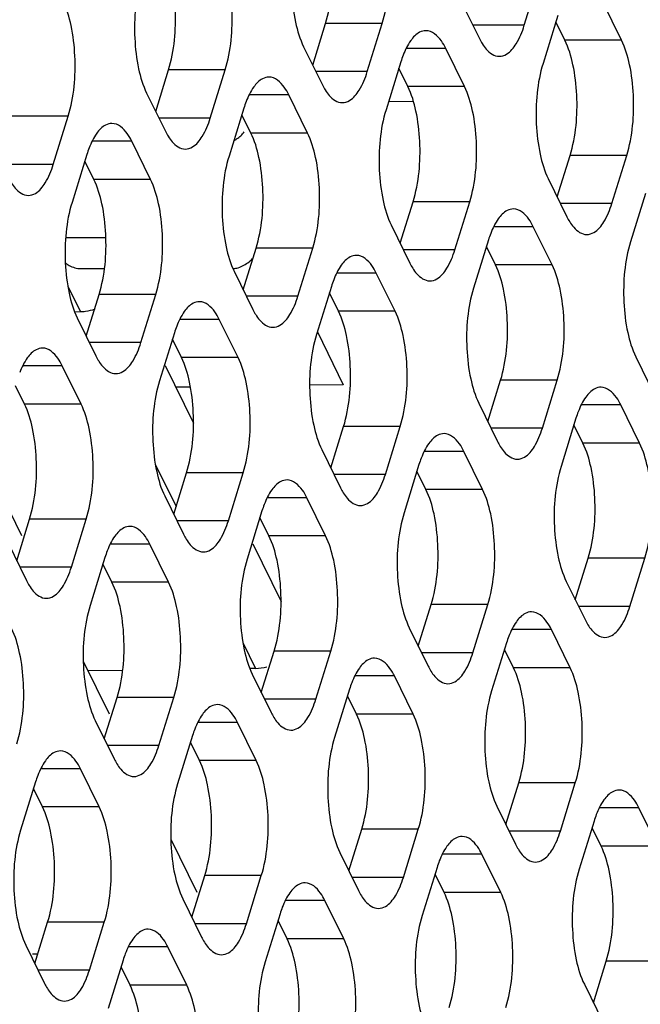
# Model space of a CAD drawing. Header units: millimetres. Extents: x 0 to 420, y 0 to 297.
# Tile 127 of 180: x 181.35 to 185.89, y 151.69 to 158.9. Entities that reach past the tile are written whole.
import ezdxf

# ---------------------------------------------------------------- set-up
doc = ezdxf.new("R2010")
doc.units = ezdxf.units.MM
doc.header["$LTSCALE"] = 23.1
doc.layers.get('0').update_dxf_attribs({"linetype": 'CONTINUOUS'})
doc.layers.add('ASSI', color=7, linetype='CONTINUOUS')

msp = doc.modelspace()

# ---------------------------------------------------------------- linework, layer by layer
at = {"color": 7, "linetype": 'CONTINUOUS'}
for p, q in [((181.794029, 157.073673), (181.966148, 157.073673)), ((181.791344, 156.756233), (181.748988, 156.755624))]:
    msp.add_line(p, q, dxfattribs=at)
at = {"color": 9, "linetype": 'CONTINUOUS'}
for p, q in [((181.698239, 156.945963), (181.791344, 156.756233)), ((183.524506, 156.609981), (183.71448, 156.222854)), ((182.338826, 155.640582), (182.490953, 155.33058)), ((182.979414, 154.335201), (183.07252, 154.145472))]:
    msp.add_line(p, q, dxfattribs=at)
at = {"color": 7, "linetype": 'CONTINUOUS'}
msp.add_open_spline([(181.680395, 157.115027), (181.689275, 157.108432), (181.723183, 157.086142), (181.764281, 157.07369), (181.793849, 157.073688)], degree=3, knots=[0, 0, 0, 0, 0.27224721, 1, 1, 1, 1], dxfattribs=at)
for points in [[(181.895109, 156.776439), (181.873136, 156.768247), (181.850163, 156.762311), (181.826941, 156.759041)], [(181.826941, 156.759041), (181.815155, 156.757381), (181.803246, 156.756405), (181.791344, 156.756233)]]:
    msp.add_open_spline(points, degree=3, dxfattribs=at)
at = {"layer": 'ASSI', "color": 7, "linetype": 'CONTINUOUS'}
for p, q in [((185.038797, 158.855833), (185.147727, 159.20833)), ((184.573264, 159.038527), (184.710532, 158.758803)), ((185.75053, 158.745911), (185.613261, 159.025636)), ((185.284996, 158.928606), (185.176066, 158.576109)), ((183.490307, 158.564489), (183.584323, 158.868725)), ((183.88987, 158.516228), (183.9988, 158.868725)), ((185.336052, 158.745911), (185.270082, 158.880345)), ((183.424336, 158.698922), (183.561605, 158.419197)), ((184.601603, 158.406306), (184.464334, 158.68603)), ((184.136069, 158.589), (184.027139, 158.236503)), ((182.341379, 158.224883), (182.435395, 158.529119)), ((182.740943, 158.176622), (182.849873, 158.529119)), ((184.187125, 158.406306), (184.121155, 158.540739)), ((182.275409, 158.359316), (182.412678, 158.079592)), ((183.452675, 158.0667), (183.315407, 158.346425)), ((184.227805, 158.298386), (184.045451, 158.295761)), ((182.987142, 158.249395), (182.878212, 157.896898)), ((181.592016, 157.837016), (181.700946, 158.189514)), ((183.038198, 158.0667), (182.972228, 158.201133)), ((182.303748, 157.727095), (182.166479, 158.006819)), ((181.838214, 157.909789), (181.729285, 157.557292)), ((181.889271, 157.727095), (181.823301, 157.861528)), ((185.279822, 157.598713), (185.373838, 157.902949)), ((185.679385, 157.550452), (185.788315, 157.902949)), ((185.213852, 157.733147), (185.35112, 157.453422)), ((184.130894, 157.259108), (184.22491, 157.563344)), ((184.530458, 157.210847), (184.639388, 157.563344)), ((185.925584, 157.623225), (185.816654, 157.270728)), ((184.064924, 157.393541), (184.202193, 157.113816)), ((185.242191, 157.100925), (185.104922, 157.380649)), ((184.776657, 157.283619), (184.667727, 156.931122)), ((182.981967, 156.919502), (183.075983, 157.223738)), ((183.381531, 156.871241), (183.490461, 157.223738)), ((184.827713, 157.100925), (184.761743, 157.235358)), ((182.915997, 157.053935), (183.053266, 156.774211)), ((184.093263, 156.761319), (183.955994, 157.041044)), ((183.62773, 156.944014), (183.5188, 156.591517)), ((181.83304, 156.579897), (181.927056, 156.884133)), ((182.232604, 156.531636), (182.341534, 156.884133)), ((183.678786, 156.761319), (183.612816, 156.895752)), ((181.76707, 156.71433), (181.904339, 156.434605)), ((182.944336, 156.421714), (182.807067, 156.701438)), ((182.478802, 156.604408), (182.369873, 156.251911)), ((182.529859, 156.421714), (182.463888, 156.556147)), ((185.854439, 156.427766), (185.991708, 156.148041)), ((181.795409, 156.082108), (181.65814, 156.361833)), ((182.410979, 156.363376), (182.617991, 155.941528)), ((184.771482, 155.953727), (184.865498, 156.257963)), ((185.171046, 155.905466), (185.279976, 156.257963)), ((181.380931, 156.082108), (181.314961, 156.216541)), ((182.595723, 156.206749), (182.488596, 156.205207)), ((183.71448, 156.222854), (183.468494, 156.219313)), ((184.705512, 156.08816), (184.842781, 155.808436)), ((185.882778, 155.795544), (185.74551, 156.075269)), ((185.417245, 155.978238), (185.308315, 155.625741)), ((183.622555, 155.614121), (183.716571, 155.918357)), ((184.022119, 155.56586), (184.131049, 155.918357)), ((185.468301, 155.795544), (185.402331, 155.929977)), ((183.556585, 155.748554), (183.693854, 155.46883)), ((184.733851, 155.455938), (184.596582, 155.735663)), ((184.268317, 155.638633), (184.159388, 155.286136)), ((182.473628, 155.274516), (182.567644, 155.578752)), ((182.873192, 155.226255), (182.982121, 155.578752)), ((184.319374, 155.455938), (184.253404, 155.590372)), ((181.170796, 155.505043), (181.360176, 155.119126)), ((182.407658, 155.408949), (182.544927, 155.129224)), ((183.584924, 155.116333), (183.447655, 155.396057)), ((183.11939, 155.299027), (183.01046, 154.94653)), ((183.170447, 155.116333), (183.104476, 155.250766)), ((181.324701, 154.93491), (181.418717, 155.239146)), ((181.724264, 154.886649), (181.833194, 155.239146)), ((181.258731, 155.069343), (181.395999, 154.789619)), ((182.435997, 154.776727), (182.298728, 155.056452)), ((183.051566, 155.057995), (183.258579, 154.636147)), ((181.970463, 154.959422), (181.861533, 154.606925)), ((182.021519, 154.776727), (181.955549, 154.91116)), ((185.41207, 154.648346), (185.506086, 154.952582)), ((185.811634, 154.600085), (185.920564, 154.952582)), ((185.3461, 154.782779), (185.483369, 154.503055)), ((184.263143, 154.30874), (184.357159, 154.612976)), ((184.662707, 154.260479), (184.771637, 154.612976)), ((184.197173, 154.443174), (184.334442, 154.163449)), ((185.374439, 154.150558), (185.23717, 154.430282)), ((184.908905, 154.333252), (184.799976, 153.980755)), ((183.114216, 153.969135), (183.208232, 154.273371)), ((183.51378, 153.920874), (183.622709, 154.273371)), ((184.959962, 154.150558), (184.893992, 154.284991)), ((181.811384, 154.199662), (182.000764, 153.813745)), ((182.099389, 154.131463), (181.846637, 154.127824)), ((183.07252, 154.145472), (183.030163, 154.144862)), ((183.048246, 154.103568), (183.185515, 153.823843)), ((184.225512, 153.810952), (184.088243, 154.090676)), ((183.759978, 153.993646), (183.651048, 153.641149)), ((181.965289, 153.629529), (182.059305, 153.933765)), ((182.364852, 153.581268), (182.473782, 153.933765)), ((183.811035, 153.810952), (183.745064, 153.945385)), ((181.899319, 153.763962), (182.036587, 153.484238)), ((183.076585, 153.471346), (182.939316, 153.751071)), ((182.611051, 153.654041), (182.502121, 153.301544)), ((182.662107, 153.471346), (182.596137, 153.605779)), ((181.927658, 153.131741), (181.790389, 153.411465)), ((181.462124, 153.314435), (181.353194, 152.961938)), ((184.903731, 153.00336), (184.997747, 153.307595)), ((185.303295, 152.955098), (185.412224, 153.307595)), ((181.51318, 153.131741), (181.44721, 153.266174)), ((184.837761, 153.137793), (184.97503, 152.858068)), ((186.015027, 152.845177), (185.877758, 153.124901)), ((185.549493, 153.027871), (185.440563, 152.675374)), ((183.754804, 152.663754), (183.84882, 152.96799)), ((184.154367, 152.615493), (184.263297, 152.96799)), ((185.60055, 152.845177), (185.534579, 152.97961)), ((182.451971, 152.894282), (182.641352, 152.508364)), ((183.688834, 152.798187), (183.826103, 152.518463)), ((184.8661, 152.505571), (184.728831, 152.785295)), ((184.400566, 152.688265), (184.291636, 152.335768)), ((182.605877, 152.324148), (182.699893, 152.628384)), ((183.00544, 152.275887), (183.11437, 152.628384)), ((184.451622, 152.505571), (184.385652, 152.640004)), ((182.539906, 152.458581), (182.677175, 152.178857)), ((183.717173, 152.165965), (183.579904, 152.44569)), ((183.251639, 152.34866), (183.142709, 151.996163)), ((183.302695, 152.165965), (183.236725, 152.300398)), ((181.456949, 151.984543), (181.550965, 152.288779)), ((181.856513, 151.936282), (181.965443, 152.288779)), ((181.390979, 152.118976), (181.528248, 151.839251)), ((182.568245, 151.82636), (182.430977, 152.106084)), ((181.478532, 152.054384), (181.440343, 152.053834)), ((182.102712, 152.009054), (181.993782, 151.656557)), ((185.544319, 151.697979), (185.638335, 152.002214)), ((182.153768, 151.82636), (182.087798, 151.960793)), ((185.478349, 151.832412), (185.615618, 151.552687))]:
    msp.add_line(p, q, dxfattribs=at)
at = {"layer": 'ASSI', "color": 9, "linetype": 'CONTINUOUS'}
for p, q in [((183.9988, 158.868725), (183.584323, 158.868725)), ((185.038797, 158.855833), (184.662917, 158.855833)), ((185.75053, 158.745911), (185.336052, 158.745911)), ((184.464334, 158.68603), (184.174196, 158.68603)), ((182.849873, 158.529119), (182.435395, 158.529119)), ((183.88987, 158.516228), (183.51399, 158.516228)), ((183.315407, 158.346425), (183.025269, 158.346425)), ((184.601603, 158.406306), (184.187125, 158.406306)), ((181.700946, 158.189514), (181.286468, 158.189514)), ((182.740943, 158.176622), (182.365063, 158.176622)), ((183.452675, 158.0667), (183.038198, 158.0667)), ((182.166479, 158.006819), (181.876342, 158.006819)), ((185.788315, 157.902949), (185.373838, 157.902949)), ((181.592016, 157.837016), (181.216135, 157.837016)), ((182.303748, 157.727095), (181.889271, 157.727095)), ((184.639388, 157.563344), (184.22491, 157.563344)), ((185.679385, 157.550452), (185.303505, 157.550452)), ((185.104922, 157.380649), (184.814784, 157.380649)), ((181.683505, 157.30118), (181.97688, 157.30118)), ((183.490461, 157.223738), (183.075983, 157.223738)), ((184.530458, 157.210847), (184.154578, 157.210847)), ((185.242191, 157.100925), (184.827713, 157.100925)), ((183.955994, 157.041044), (183.665857, 157.041044)), ((182.341534, 156.884133), (181.927056, 156.884133)), ((183.381531, 156.871241), (183.00565, 156.871241)), ((184.093263, 156.761319), (183.678786, 156.761319)), ((182.807067, 156.701438), (182.51693, 156.701438)), ((182.232604, 156.531636), (181.856723, 156.531636)), ((182.944336, 156.421714), (182.529859, 156.421714)), ((181.65814, 156.361833), (181.368002, 156.361833)), ((185.279976, 156.257963), (184.865498, 156.257963)), ((181.795409, 156.082108), (181.380931, 156.082108)), ((185.74551, 156.075269), (185.455372, 156.075269)), ((184.131049, 155.918357), (183.716571, 155.918357)), ((185.171046, 155.905466), (184.795166, 155.905466)), ((185.882778, 155.795544), (185.468301, 155.795544)), ((184.596582, 155.735663), (184.306445, 155.735663)), ((182.982121, 155.578752), (182.567644, 155.578752)), ((184.022119, 155.56586), (183.646238, 155.56586)), ((183.447655, 155.396057), (183.157517, 155.396057)), ((184.733851, 155.455938), (184.319374, 155.455938)), ((181.833194, 155.239146), (181.418717, 155.239146)), ((182.873192, 155.226255), (182.497311, 155.226255)), ((183.584924, 155.116333), (183.170447, 155.116333)), ((182.298728, 155.056452), (182.00859, 155.056452)), ((181.724264, 154.886649), (181.348384, 154.886649)), ((185.920564, 154.952582), (185.506086, 154.952582)), ((182.435997, 154.776727), (182.021519, 154.776727)), ((184.771637, 154.612976), (184.357159, 154.612976)), ((185.811634, 154.600085), (185.435754, 154.600085)), ((185.23717, 154.430282), (184.947033, 154.430282)), ((183.622709, 154.273371), (183.208232, 154.273371)), ((184.662707, 154.260479), (184.286826, 154.260479)), ((185.374439, 154.150558), (184.959962, 154.150558)), ((184.088243, 154.090676), (183.798105, 154.090676)), ((182.473782, 153.933765), (182.059305, 153.933765)), ((183.51378, 153.920874), (183.137899, 153.920874)), ((184.225512, 153.810952), (183.811035, 153.810952)), ((182.939316, 153.751071), (182.649178, 153.751071)), ((182.364852, 153.581268), (181.988972, 153.581268)), ((183.076585, 153.471346), (182.662107, 153.471346)), ((181.790389, 153.411465), (181.500251, 153.411465)), ((185.412224, 153.307595), (184.997747, 153.307595)), ((181.927658, 153.131741), (181.51318, 153.131741)), ((185.877758, 153.124901), (185.58762, 153.124901)), ((184.263297, 152.96799), (183.84882, 152.96799)), ((185.303295, 152.955098), (184.927414, 152.955098)), ((186.015027, 152.845177), (185.60055, 152.845177)), ((184.728831, 152.785295), (184.438693, 152.785295)), ((183.11437, 152.628384), (182.699893, 152.628384)), ((184.154367, 152.615493), (183.778487, 152.615493)), ((183.579904, 152.44569), (183.289766, 152.44569)), ((184.8661, 152.505571), (184.451622, 152.505571)), ((181.965443, 152.288779), (181.550965, 152.288779)), ((183.00544, 152.275887), (182.62956, 152.275887)), ((183.717173, 152.165965), (183.302695, 152.165965)), ((182.430977, 152.106084), (182.140839, 152.106084)), ((186.052812, 152.002214), (185.638335, 152.002214)), ((181.856513, 151.936282), (181.480633, 151.936282)), ((182.568245, 151.82636), (182.153768, 151.82636))]:
    msp.add_line(p, q, dxfattribs=at)
at = {"layer": 'ASSI', "color": 7, "linetype": 'CONTINUOUS'}
for centre in [(184.863541, 158.365044), (183.714614, 158.025438), (182.565687, 157.685832), (185.504129, 157.059663), (184.355202, 156.720057), (183.206275, 156.380452), (186.144717, 155.754282), (184.99579, 155.414676), (183.846863, 155.075071), (182.697936, 154.735465), (185.636378, 154.109295), (184.487451, 153.76969), (183.338524, 153.430084), (182.189596, 153.090478), (186.276966, 152.803914), (185.128039, 152.464309), (183.979112, 152.124703), (182.830184, 151.785098)]:
    msp.add_arc(centre, 0.761166, 159.076552, 162.8887167, dxfattribs=at)
for points, knots in [([(183.584323, 158.868725), (183.628048, 159.01022), (183.646764, 159.23833), (183.614101, 159.521985), (183.574147, 159.655423), (183.546537, 159.711687)], [0, 0, 0, 0, 0.51848124, 0.78058459, 1, 1, 1, 1]), ([(183.9988, 158.868725), (184.042525, 159.01022), (184.061241, 159.23833), (184.028578, 159.521985), (183.988625, 159.655423), (183.961015, 159.711687)], [0, 0, 0, 0, 0.51848124, 0.78058459, 1, 1, 1, 1]), ([(183.386551, 159.541884), (183.342826, 159.400388), (183.32411, 159.172279), (183.356773, 158.888624), (183.396726, 158.755186), (183.424336, 158.698922)], [0, 0, 0, 0, 0.51848124, 0.78058459, 1, 1, 1, 1]), ([(182.435395, 158.529119), (182.479121, 158.670615), (182.497837, 158.898724), (182.465174, 159.182379), (182.42522, 159.315817), (182.39761, 159.372081)], [0, 0, 0, 0, 0.51848124, 0.78058459, 1, 1, 1, 1]), ([(182.849873, 158.529119), (182.893598, 158.670615), (182.912314, 158.898724), (182.879651, 159.182379), (182.839698, 159.315817), (182.812087, 159.372081)], [0, 0, 0, 0, 0.51848124, 0.78058459, 1, 1, 1, 1]), ([(182.237624, 159.202278), (182.193898, 159.060783), (182.175183, 158.832673), (182.207845, 158.549018), (182.247799, 158.41558), (182.275409, 158.359316)], [0, 0, 0, 0, 0.51848124, 0.78058459, 1, 1, 1, 1]), ([(181.700946, 158.189514), (181.744671, 158.331009), (181.763387, 158.559119), (181.730724, 158.842774), (181.690771, 158.976212), (181.66316, 159.032476)], [0, 0, 0, 0, 0.51848124, 0.78058459, 1, 1, 1, 1]), ([(184.855669, 158.628808), (184.873768, 158.628807), (184.927283, 158.646657), (184.993138, 158.730761), (185.024351, 158.809084), (185.038797, 158.855833)], [0, 0, 0, 0, 0.1768175, 0.52196498, 1, 1, 1, 1]), ([(184.319197, 158.816025), (184.303355, 158.816027), (184.25764, 158.802968), (184.197061, 158.737617), (184.166953, 158.674373), (184.152568, 158.636871)], [0, 0, 0, 0, 0.18501564, 0.53092222, 1, 1, 1, 1]), ([(184.464334, 158.68603), (184.454881, 158.705292), (184.423718, 158.761866), (184.364194, 158.816022), (184.319197, 158.816025)], [0, 0, 0, 0, 0.32287628, 1, 1, 1, 1]), ([(184.730836, 158.72181), (184.739481, 158.707775), (184.768942, 158.664882), (184.819172, 158.628811), (184.855669, 158.628808)], [0, 0, 0, 0, 0.31113016, 1, 1, 1, 1]), ([(185.373838, 157.902949), (185.417563, 158.044445), (185.436279, 158.272555), (185.403616, 158.55621), (185.363663, 158.689648), (185.336052, 158.745911)], [0, 0, 0, 0, 0.51848124, 0.78058459, 1, 1, 1, 1]), ([(185.788315, 157.902949), (185.832041, 158.044445), (185.850756, 158.272555), (185.818094, 158.55621), (185.77814, 158.689648), (185.75053, 158.745911)], [0, 0, 0, 0, 0.51848124, 0.78058459, 1, 1, 1, 1]), ([(185.176066, 158.576109), (185.132341, 158.434613), (185.113625, 158.206503), (185.146288, 157.922848), (185.186241, 157.78941), (185.213852, 157.733147)], [0, 0, 0, 0, 0.51848124, 0.78058459, 1, 1, 1, 1]), ([(183.706742, 158.289202), (183.72484, 158.289201), (183.778355, 158.307052), (183.844211, 158.391156), (183.875424, 158.469479), (183.88987, 158.516228)], [0, 0, 0, 0, 0.1768175, 0.52196498, 1, 1, 1, 1]), ([(183.17027, 158.47642), (183.154427, 158.476421), (183.108713, 158.463363), (183.048134, 158.398011), (183.018026, 158.334768), (183.003641, 158.297266)], [0, 0, 0, 0, 0.18501564, 0.53092222, 1, 1, 1, 1]), ([(183.315407, 158.346425), (183.305954, 158.365687), (183.274791, 158.422261), (183.215267, 158.476417), (183.17027, 158.47642)], [0, 0, 0, 0, 0.32287628, 1, 1, 1, 1]), ([(183.581909, 158.382205), (183.590554, 158.36817), (183.620015, 158.325277), (183.670244, 158.289205), (183.706742, 158.289202)], [0, 0, 0, 0, 0.31113016, 1, 1, 1, 1]), ([(184.22491, 157.563344), (184.268636, 157.704839), (184.287352, 157.932949), (184.254689, 158.216604), (184.214735, 158.350042), (184.187125, 158.406306)], [0, 0, 0, 0, 0.51848124, 0.78058459, 1, 1, 1, 1]), ([(184.639388, 157.563344), (184.683113, 157.704839), (184.701829, 157.932949), (184.669166, 158.216604), (184.629213, 158.350042), (184.601603, 158.406306)], [0, 0, 0, 0, 0.51848124, 0.78058459, 1, 1, 1, 1]), ([(184.027139, 158.236503), (183.983414, 158.095008), (183.964698, 157.866898), (183.997361, 157.583243), (184.037314, 157.449805), (184.064924, 157.393541)], [0, 0, 0, 0, 0.51848124, 0.78058459, 1, 1, 1, 1]), ([(182.021343, 158.136814), (182.0055, 158.136815), (181.959785, 158.123757), (181.899207, 158.058405), (181.869099, 157.995162), (181.854714, 157.95766)], [0, 0, 0, 0, 0.18501564, 0.53092222, 1, 1, 1, 1]), ([(182.166479, 158.006819), (182.157027, 158.026081), (182.125864, 158.082655), (182.06634, 158.136811), (182.021343, 158.136814)], [0, 0, 0, 0, 0.32287628, 1, 1, 1, 1]), ([(182.557815, 157.949597), (182.575913, 157.949595), (182.629428, 157.967446), (182.695284, 158.05155), (182.726496, 158.129873), (182.740943, 158.176622)], [0, 0, 0, 0, 0.1768175, 0.52196498, 1, 1, 1, 1]), ([(182.914406, 158.013237), (182.921173, 158.015944), (182.950603, 158.031072), (182.974243, 158.055558), (182.989799, 158.075931)], [0, 0, 0, 0, 0.22140489, 1, 1, 1, 1]), ([(183.075983, 157.223738), (183.119709, 157.365234), (183.138425, 157.593343), (183.105762, 157.876998), (183.065808, 158.010437), (183.038198, 158.0667)], [0, 0, 0, 0, 0.51848124, 0.78058459, 1, 1, 1, 1]), ([(183.490461, 157.223738), (183.534186, 157.365234), (183.552902, 157.593343), (183.520239, 157.876998), (183.480286, 158.010437), (183.452675, 158.0667)], [0, 0, 0, 0, 0.51848124, 0.78058459, 1, 1, 1, 1]), ([(182.432982, 158.042599), (182.441627, 158.028564), (182.471088, 157.985671), (182.521317, 157.949599), (182.557815, 157.949597)], [0, 0, 0, 0, 0.31113016, 1, 1, 1, 1]), ([(182.878212, 157.896898), (182.834486, 157.755402), (182.815771, 157.527292), (182.848433, 157.243637), (182.888387, 157.110199), (182.915997, 157.053935)], [0, 0, 0, 0, 0.51848124, 0.78058459, 1, 1, 1, 1]), ([(181.408887, 157.609991), (181.426986, 157.60999), (181.480501, 157.627841), (181.546356, 157.711945), (181.577569, 157.790267), (181.592016, 157.837016)], [0, 0, 0, 0, 0.1768175, 0.52196498, 1, 1, 1, 1]), ([(181.284054, 157.702994), (181.2927, 157.688959), (181.322161, 157.646066), (181.37239, 157.609994), (181.408887, 157.609991)], [0, 0, 0, 0, 0.31113016, 1, 1, 1, 1]), ([(181.927056, 156.884133), (181.970782, 157.025628), (181.989497, 157.253738), (181.956834, 157.537393), (181.916881, 157.670831), (181.889271, 157.727095)], [0, 0, 0, 0, 0.51848124, 0.78058459, 1, 1, 1, 1]), ([(182.341534, 156.884133), (182.385259, 157.025628), (182.403975, 157.253738), (182.371312, 157.537393), (182.331358, 157.670831), (182.303748, 157.727095)], [0, 0, 0, 0, 0.51848124, 0.78058459, 1, 1, 1, 1]), ([(181.729285, 157.557292), (181.685559, 157.415796), (181.666843, 157.187687), (181.699506, 156.904032), (181.73946, 156.770594), (181.76707, 156.71433)], [0, 0, 0, 0, 0.51848124, 0.78058459, 1, 1, 1, 1]), ([(184.959785, 157.510645), (184.943942, 157.510646), (184.898228, 157.497587), (184.837649, 157.432236), (184.807541, 157.368993), (184.793156, 157.33149)], [0, 0, 0, 0, 0.18501564, 0.53092222, 1, 1, 1, 1]), ([(185.104922, 157.380649), (185.095469, 157.399911), (185.064306, 157.456485), (185.004782, 157.510641), (184.959785, 157.510645)], [0, 0, 0, 0, 0.32287628, 1, 1, 1, 1]), ([(185.496257, 157.323427), (185.514355, 157.323426), (185.56787, 157.341276), (185.633726, 157.425381), (185.664939, 157.503703), (185.679385, 157.550452)], [0, 0, 0, 0, 0.1768175, 0.52196498, 1, 1, 1, 1]), ([(185.371424, 157.416429), (185.380069, 157.402394), (185.40953, 157.359501), (185.45976, 157.32343), (185.496257, 157.323427)], [0, 0, 0, 0, 0.31113016, 1, 1, 1, 1]), ([(185.816654, 157.270728), (185.772929, 157.129232), (185.754213, 156.901123), (185.786876, 156.617468), (185.826829, 156.484029), (185.854439, 156.427766)], [0, 0, 0, 0, 0.51848124, 0.78058459, 1, 1, 1, 1]), ([(184.34733, 156.983821), (184.365428, 156.98382), (184.418943, 157.001671), (184.484799, 157.085775), (184.516012, 157.164098), (184.530458, 157.210847)], [0, 0, 0, 0, 0.1768175, 0.52196498, 1, 1, 1, 1]), ([(183.810858, 157.171039), (183.795015, 157.17104), (183.749301, 157.157982), (183.688722, 157.09263), (183.658614, 157.029387), (183.644229, 156.991885)], [0, 0, 0, 0, 0.18501564, 0.53092222, 1, 1, 1, 1]), ([(183.955994, 157.041044), (183.946542, 157.060306), (183.915379, 157.11688), (183.855855, 157.171036), (183.810858, 157.171039)], [0, 0, 0, 0, 0.32287628, 1, 1, 1, 1]), ([(182.907191, 157.073882), (182.916452, 157.074338), (182.955684, 157.079683), (182.992028, 157.09904), (183.015972, 157.117338)], [0, 0, 0, 0, 0.23528866, 1, 1, 1, 1]), ([(184.222497, 157.076824), (184.231142, 157.062789), (184.260603, 157.019896), (184.310832, 156.983824), (184.34733, 156.983821)], [0, 0, 0, 0, 0.31113016, 1, 1, 1, 1]), ([(184.865498, 156.257963), (184.909224, 156.399458), (184.92794, 156.627568), (184.895277, 156.911223), (184.855323, 157.044661), (184.827713, 157.100925)], [0, 0, 0, 0, 0.51848124, 0.78058459, 1, 1, 1, 1]), ([(185.279976, 156.257963), (185.323701, 156.399458), (185.342417, 156.627568), (185.309754, 156.911223), (185.269801, 157.044661), (185.242191, 157.100925)], [0, 0, 0, 0, 0.51848124, 0.78058459, 1, 1, 1, 1]), ([(184.667727, 156.931122), (184.624001, 156.789627), (184.605286, 156.561517), (184.637949, 156.277862), (184.677902, 156.144424), (184.705512, 156.08816)], [0, 0, 0, 0, 0.51848124, 0.78058459, 1, 1, 1, 1]), ([(183.198403, 156.644216), (183.216501, 156.644215), (183.270016, 156.662065), (183.335872, 156.746169), (183.367084, 156.824492), (183.381531, 156.871241)], [0, 0, 0, 0, 0.1768175, 0.52196498, 1, 1, 1, 1]), ([(182.661931, 156.831433), (182.646088, 156.831435), (182.600373, 156.818376), (182.539794, 156.753025), (182.509687, 156.689781), (182.495302, 156.652279)], [0, 0, 0, 0, 0.18501564, 0.53092222, 1, 1, 1, 1]), ([(182.807067, 156.701438), (182.797615, 156.7207), (182.766452, 156.777274), (182.706928, 156.83143), (182.661931, 156.831433)], [0, 0, 0, 0, 0.32287628, 1, 1, 1, 1]), ([(183.716571, 155.918357), (183.760297, 156.059853), (183.779012, 156.287962), (183.74635, 156.571617), (183.706396, 156.705056), (183.678786, 156.761319)], [0, 0, 0, 0, 0.51848124, 0.78058459, 1, 1, 1, 1]), ([(184.131049, 155.918357), (184.174774, 156.059853), (184.19349, 156.287962), (184.160827, 156.571617), (184.120874, 156.705056), (184.093263, 156.761319)], [0, 0, 0, 0, 0.51848124, 0.78058459, 1, 1, 1, 1]), ([(183.073569, 156.737218), (183.082215, 156.723183), (183.111676, 156.68029), (183.161905, 156.644218), (183.198403, 156.644216)], [0, 0, 0, 0, 0.31113016, 1, 1, 1, 1]), ([(183.5188, 156.591517), (183.475074, 156.450021), (183.456358, 156.221911), (183.489021, 155.938256), (183.528975, 155.804818), (183.556585, 155.748554)], [0, 0, 0, 0, 0.51848124, 0.78058459, 1, 1, 1, 1]), ([(181.513003, 156.491828), (181.497161, 156.491829), (181.451446, 156.47877), (181.390867, 156.413419), (181.36076, 156.350176), (181.346375, 156.312674)], [0, 0, 0, 0, 0.18501564, 0.53092222, 1, 1, 1, 1]), ([(181.65814, 156.361833), (181.648688, 156.381095), (181.617525, 156.437669), (181.558001, 156.491825), (181.513003, 156.491828)], [0, 0, 0, 0, 0.32287628, 1, 1, 1, 1]), ([(182.049475, 156.30461), (182.067574, 156.304609), (182.121089, 156.32246), (182.186944, 156.406564), (182.218157, 156.484887), (182.232604, 156.531636)], [0, 0, 0, 0, 0.1768175, 0.52196498, 1, 1, 1, 1]), ([(182.567644, 155.578752), (182.611369, 155.720247), (182.630085, 155.948357), (182.597422, 156.232012), (182.557469, 156.36545), (182.529859, 156.421714)], [0, 0, 0, 0, 0.51848124, 0.78058459, 1, 1, 1, 1]), ([(182.982121, 155.578752), (183.025847, 155.720247), (183.044563, 155.948357), (183.0119, 156.232012), (182.971946, 156.36545), (182.944336, 156.421714)], [0, 0, 0, 0, 0.51848124, 0.78058459, 1, 1, 1, 1]), ([(181.924642, 156.397613), (181.933288, 156.383578), (181.962749, 156.340685), (182.012978, 156.304613), (182.049475, 156.30461)], [0, 0, 0, 0, 0.31113016, 1, 1, 1, 1]), ([(182.369873, 156.251911), (182.326147, 156.110415), (182.307431, 155.882306), (182.340094, 155.598651), (182.380048, 155.465213), (182.407658, 155.408949)], [0, 0, 0, 0, 0.51848124, 0.78058459, 1, 1, 1, 1]), ([(185.600373, 156.205264), (185.58453, 156.205265), (185.538816, 156.192206), (185.478237, 156.126855), (185.448129, 156.063612), (185.433744, 156.026109)], [0, 0, 0, 0, 0.18501564, 0.53092222, 1, 1, 1, 1]), ([(185.74551, 156.075269), (185.736057, 156.094531), (185.704894, 156.151104), (185.64537, 156.20526), (185.600373, 156.205264)], [0, 0, 0, 0, 0.32287628, 1, 1, 1, 1]), ([(181.418717, 155.239146), (181.462442, 155.380642), (181.481158, 155.608751), (181.448495, 155.892406), (181.408542, 156.025844), (181.380931, 156.082108)], [0, 0, 0, 0, 0.51848124, 0.78058459, 1, 1, 1, 1]), ([(181.833194, 155.239146), (181.87692, 155.380642), (181.895635, 155.608751), (181.862973, 155.892406), (181.823019, 156.025844), (181.795409, 156.082108)], [0, 0, 0, 0, 0.51848124, 0.78058459, 1, 1, 1, 1]), ([(184.987918, 155.67844), (185.006016, 155.678439), (185.059531, 155.69629), (185.125387, 155.780394), (185.156599, 155.858717), (185.171046, 155.905466)], [0, 0, 0, 0, 0.1768175, 0.52196498, 1, 1, 1, 1]), ([(184.451446, 155.865658), (184.435603, 155.865659), (184.389888, 155.852601), (184.32931, 155.787249), (184.299202, 155.724006), (184.284817, 155.686504)], [0, 0, 0, 0, 0.18501564, 0.53092222, 1, 1, 1, 1]), ([(184.596582, 155.735663), (184.58713, 155.754925), (184.555967, 155.811499), (184.496443, 155.865655), (184.451446, 155.865658)], [0, 0, 0, 0, 0.32287628, 1, 1, 1, 1]), ([(184.863085, 155.771443), (184.87173, 155.757408), (184.901191, 155.714515), (184.95142, 155.678443), (184.987918, 155.67844)], [0, 0, 0, 0, 0.31113016, 1, 1, 1, 1]), ([(185.506086, 154.952582), (185.549812, 155.094077), (185.568528, 155.322187), (185.535865, 155.605842), (185.495911, 155.73928), (185.468301, 155.795544)], [0, 0, 0, 0, 0.51848124, 0.78058459, 1, 1, 1, 1]), ([(185.920564, 154.952582), (185.964289, 155.094077), (185.983005, 155.322187), (185.950342, 155.605842), (185.910389, 155.73928), (185.882778, 155.795544)], [0, 0, 0, 0, 0.51848124, 0.78058459, 1, 1, 1, 1]), ([(185.308315, 155.625741), (185.264589, 155.484246), (185.245874, 155.256136), (185.278536, 154.972481), (185.31849, 154.839043), (185.3461, 154.782779)], [0, 0, 0, 0, 0.51848124, 0.78058459, 1, 1, 1, 1]), ([(183.83899, 155.338835), (183.857089, 155.338834), (183.910604, 155.356684), (183.976459, 155.440788), (184.007672, 155.519111), (184.022119, 155.56586)], [0, 0, 0, 0, 0.1768175, 0.52196498, 1, 1, 1, 1]), ([(183.302519, 155.526052), (183.286676, 155.526054), (183.240961, 155.512995), (183.180382, 155.447644), (183.150275, 155.3844), (183.13589, 155.346898)], [0, 0, 0, 0, 0.18501564, 0.53092222, 1, 1, 1, 1]), ([(183.447655, 155.396057), (183.438203, 155.415319), (183.40704, 155.471893), (183.347516, 155.526049), (183.302519, 155.526052)], [0, 0, 0, 0, 0.32287628, 1, 1, 1, 1]), ([(183.714157, 155.431837), (183.722803, 155.417802), (183.752264, 155.374909), (183.802493, 155.338838), (183.83899, 155.338835)], [0, 0, 0, 0, 0.31113016, 1, 1, 1, 1]), ([(184.357159, 154.612976), (184.400885, 154.754472), (184.4196, 154.982582), (184.386938, 155.266237), (184.346984, 155.399675), (184.319374, 155.455938)], [0, 0, 0, 0, 0.51848124, 0.78058459, 1, 1, 1, 1]), ([(184.771637, 154.612976), (184.815362, 154.754472), (184.834078, 154.982582), (184.801415, 155.266237), (184.761461, 155.399675), (184.733851, 155.455938)], [0, 0, 0, 0, 0.51848124, 0.78058459, 1, 1, 1, 1]), ([(184.159388, 155.286136), (184.115662, 155.14464), (184.096946, 154.91653), (184.129609, 154.632875), (184.169563, 154.499437), (184.197173, 154.443174)], [0, 0, 0, 0, 0.51848124, 0.78058459, 1, 1, 1, 1]), ([(182.153591, 155.186447), (182.137749, 155.186448), (182.092034, 155.17339), (182.031455, 155.108038), (182.001348, 155.044795), (181.986963, 155.007293)], [0, 0, 0, 0, 0.18501564, 0.53092222, 1, 1, 1, 1]), ([(182.298728, 155.056452), (182.289276, 155.075714), (182.258113, 155.132288), (182.198589, 155.186444), (182.153591, 155.186447)], [0, 0, 0, 0, 0.32287628, 1, 1, 1, 1]), ([(182.690063, 154.999229), (182.708162, 154.999228), (182.761677, 155.017079), (182.827532, 155.101183), (182.858745, 155.179506), (182.873192, 155.226255)], [0, 0, 0, 0, 0.1768175, 0.52196498, 1, 1, 1, 1]), ([(183.208232, 154.273371), (183.251957, 154.414866), (183.270673, 154.642976), (183.23801, 154.926631), (183.198057, 155.060069), (183.170447, 155.116333)], [0, 0, 0, 0, 0.51848124, 0.78058459, 1, 1, 1, 1]), ([(183.622709, 154.273371), (183.666435, 154.414866), (183.685151, 154.642976), (183.652488, 154.926631), (183.612534, 155.060069), (183.584924, 155.116333)], [0, 0, 0, 0, 0.51848124, 0.78058459, 1, 1, 1, 1]), ([(182.56523, 155.092232), (182.573876, 155.078197), (182.603337, 155.035304), (182.653566, 154.999232), (182.690063, 154.999229)], [0, 0, 0, 0, 0.31113016, 1, 1, 1, 1]), ([(181.541136, 154.659624), (181.559235, 154.659622), (181.61275, 154.677473), (181.678605, 154.761577), (181.709818, 154.8399), (181.724264, 154.886649)], [0, 0, 0, 0, 0.1768175, 0.52196498, 1, 1, 1, 1]), ([(183.01046, 154.94653), (182.966735, 154.805034), (182.948019, 154.576925), (182.980682, 154.29327), (183.020636, 154.159832), (183.048246, 154.103568)], [0, 0, 0, 0, 0.51848124, 0.78058459, 1, 1, 1, 1]), ([(181.416303, 154.752626), (181.424948, 154.738591), (181.454409, 154.695698), (181.504639, 154.659626), (181.541136, 154.659624)], [0, 0, 0, 0, 0.31113016, 1, 1, 1, 1]), ([(182.059305, 153.933765), (182.10303, 154.075261), (182.121746, 154.30337), (182.089083, 154.587025), (182.04913, 154.720464), (182.021519, 154.776727)], [0, 0, 0, 0, 0.51848124, 0.78058459, 1, 1, 1, 1]), ([(182.473782, 153.933765), (182.517508, 154.075261), (182.536223, 154.30337), (182.503561, 154.587025), (182.463607, 154.720464), (182.435997, 154.776727)], [0, 0, 0, 0, 0.51848124, 0.78058459, 1, 1, 1, 1]), ([(181.861533, 154.606925), (181.817808, 154.465429), (181.799092, 154.237319), (181.831755, 153.953664), (181.871708, 153.820226), (181.899319, 153.763962)], [0, 0, 0, 0, 0.51848124, 0.78058459, 1, 1, 1, 1]), ([(185.628506, 154.37306), (185.646604, 154.373058), (185.700119, 154.390909), (185.765975, 154.475013), (185.797187, 154.553336), (185.811634, 154.600085)], [0, 0, 0, 0, 0.1768175, 0.52196498, 1, 1, 1, 1]), ([(185.092034, 154.560277), (185.076191, 154.560278), (185.030476, 154.54722), (184.969898, 154.481868), (184.93979, 154.418625), (184.925405, 154.381123)], [0, 0, 0, 0, 0.18501564, 0.53092222, 1, 1, 1, 1]), ([(185.23717, 154.430282), (185.227718, 154.449544), (185.196555, 154.506118), (185.137031, 154.560274), (185.092034, 154.560277)], [0, 0, 0, 0, 0.32287628, 1, 1, 1, 1]), ([(185.503673, 154.466062), (185.512318, 154.452027), (185.541779, 154.409134), (185.592008, 154.373062), (185.628506, 154.37306)], [0, 0, 0, 0, 0.31113016, 1, 1, 1, 1]), ([(181.324855, 153.59416), (181.36858, 153.735655), (181.387296, 153.963765), (181.354633, 154.24742), (181.31468, 154.380858), (181.28707, 154.437122)], [0, 0, 0, 0, 0.51848124, 0.78058459, 1, 1, 1, 1]), ([(184.479578, 154.033454), (184.497677, 154.033453), (184.551192, 154.051303), (184.617047, 154.135407), (184.64826, 154.21373), (184.662707, 154.260479)], [0, 0, 0, 0, 0.1768175, 0.52196498, 1, 1, 1, 1]), ([(183.943107, 154.220672), (183.927264, 154.220673), (183.881549, 154.207614), (183.82097, 154.142263), (183.790863, 154.07902), (183.776478, 154.041517)], [0, 0, 0, 0, 0.18501564, 0.53092222, 1, 1, 1, 1]), ([(184.088243, 154.090676), (184.078791, 154.109938), (184.047628, 154.166512), (183.988104, 154.220668), (183.943107, 154.220672)], [0, 0, 0, 0, 0.32287628, 1, 1, 1, 1]), ([(184.354745, 154.126456), (184.363391, 154.112421), (184.392852, 154.069528), (184.443081, 154.033457), (184.479578, 154.033454)], [0, 0, 0, 0, 0.31113016, 1, 1, 1, 1]), ([(184.997747, 153.307595), (185.041472, 153.449091), (185.060188, 153.677201), (185.027525, 153.960856), (184.987572, 154.094294), (184.959962, 154.150558)], [0, 0, 0, 0, 0.51848124, 0.78058459, 1, 1, 1, 1]), ([(185.412224, 153.307595), (185.45595, 153.449091), (185.474666, 153.677201), (185.442003, 153.960856), (185.402049, 154.094294), (185.374439, 154.150558)], [0, 0, 0, 0, 0.51848124, 0.78058459, 1, 1, 1, 1]), ([(184.799976, 153.980755), (184.75625, 153.839259), (184.737534, 153.61115), (184.770197, 153.327495), (184.810151, 153.194056), (184.837761, 153.137793)], [0, 0, 0, 0, 0.51848124, 0.78058459, 1, 1, 1, 1]), ([(182.794179, 153.881066), (182.778337, 153.881067), (182.732622, 153.868009), (182.672043, 153.802657), (182.641935, 153.739414), (182.627551, 153.701912)], [0, 0, 0, 0, 0.18501564, 0.53092222, 1, 1, 1, 1]), ([(182.939316, 153.751071), (182.929863, 153.770333), (182.898701, 153.826907), (182.839177, 153.881063), (182.794179, 153.881066)], [0, 0, 0, 0, 0.32287628, 1, 1, 1, 1]), ([(183.330651, 153.693848), (183.34875, 153.693847), (183.402265, 153.711698), (183.46812, 153.795802), (183.499333, 153.874125), (183.51378, 153.920874)], [0, 0, 0, 0, 0.1768175, 0.52196498, 1, 1, 1, 1]), ([(183.84882, 152.96799), (183.892545, 153.109485), (183.911261, 153.337595), (183.878598, 153.62125), (183.838645, 153.754688), (183.811035, 153.810952)], [0, 0, 0, 0, 0.51848124, 0.78058459, 1, 1, 1, 1]), ([(184.263297, 152.96799), (184.307023, 153.109485), (184.325739, 153.337595), (184.293076, 153.62125), (184.253122, 153.754688), (184.225512, 153.810952)], [0, 0, 0, 0, 0.51848124, 0.78058459, 1, 1, 1, 1]), ([(183.205818, 153.786851), (183.214464, 153.772816), (183.243925, 153.729923), (183.294154, 153.693851), (183.330651, 153.693848)], [0, 0, 0, 0, 0.31113016, 1, 1, 1, 1]), ([(183.651048, 153.641149), (183.607323, 153.499654), (183.588607, 153.271544), (183.62127, 152.987889), (183.661223, 152.854451), (183.688834, 152.798187)], [0, 0, 0, 0, 0.51848124, 0.78058459, 1, 1, 1, 1]), ([(181.645252, 153.54146), (181.62941, 153.541461), (181.583695, 153.528403), (181.523116, 153.463051), (181.493008, 153.399808), (181.478623, 153.362306)], [0, 0, 0, 0, 0.18501564, 0.53092222, 1, 1, 1, 1]), ([(181.790389, 153.411465), (181.780936, 153.430727), (181.749773, 153.487301), (181.690249, 153.541457), (181.645252, 153.54146)], [0, 0, 0, 0, 0.32287628, 1, 1, 1, 1]), ([(182.181724, 153.354243), (182.199822, 153.354242), (182.253337, 153.372092), (182.319193, 153.456196), (182.350406, 153.534519), (182.364852, 153.581268)], [0, 0, 0, 0, 0.1768175, 0.52196498, 1, 1, 1, 1]), ([(182.056891, 153.447245), (182.065536, 153.43321), (182.094997, 153.390317), (182.145227, 153.354245), (182.181724, 153.354243)], [0, 0, 0, 0, 0.31113016, 1, 1, 1, 1]), ([(182.699893, 152.628384), (182.743618, 152.76988), (182.762334, 152.997989), (182.729671, 153.281644), (182.689718, 153.415083), (182.662107, 153.471346)], [0, 0, 0, 0, 0.51848124, 0.78058459, 1, 1, 1, 1]), ([(183.11437, 152.628384), (183.158096, 152.76988), (183.176811, 152.997989), (183.144148, 153.281644), (183.104195, 153.415083), (183.076585, 153.471346)], [0, 0, 0, 0, 0.51848124, 0.78058459, 1, 1, 1, 1]), ([(182.502121, 153.301544), (182.458396, 153.160048), (182.43968, 152.931938), (182.472343, 152.648283), (182.512296, 152.514845), (182.539906, 152.458581)], [0, 0, 0, 0, 0.51848124, 0.78058459, 1, 1, 1, 1]), ([(185.732622, 153.254896), (185.716779, 153.254897), (185.671064, 153.241839), (185.610485, 153.176487), (185.580378, 153.113244), (185.565993, 153.075742)], [0, 0, 0, 0, 0.18501564, 0.53092222, 1, 1, 1, 1]), ([(185.877758, 153.124901), (185.868306, 153.144163), (185.837143, 153.200737), (185.777619, 153.254893), (185.732622, 153.254896)], [0, 0, 0, 0, 0.32287628, 1, 1, 1, 1]), ([(181.550965, 152.288779), (181.594691, 152.430274), (181.613407, 152.658384), (181.580744, 152.942039), (181.54079, 153.075477), (181.51318, 153.131741)], [0, 0, 0, 0, 0.51848124, 0.78058459, 1, 1, 1, 1]), ([(181.965443, 152.288779), (182.009168, 152.430274), (182.027884, 152.658384), (181.995221, 152.942039), (181.955268, 153.075477), (181.927658, 153.131741)], [0, 0, 0, 0, 0.51848124, 0.78058459, 1, 1, 1, 1]), ([(181.353194, 152.961938), (181.309469, 152.820442), (181.290753, 152.592333), (181.323416, 152.308678), (181.363369, 152.17524), (181.390979, 152.118976)], [0, 0, 0, 0, 0.51848124, 0.78058459, 1, 1, 1, 1]), ([(185.120166, 152.728073), (185.138265, 152.728072), (185.19178, 152.745922), (185.257635, 152.830027), (185.288848, 152.908349), (185.303295, 152.955098)], [0, 0, 0, 0, 0.1768175, 0.52196498, 1, 1, 1, 1]), ([(184.583694, 152.915291), (184.567852, 152.915292), (184.522137, 152.902233), (184.461558, 152.836882), (184.431451, 152.773639), (184.417066, 152.736136)], [0, 0, 0, 0, 0.18501564, 0.53092222, 1, 1, 1, 1]), ([(184.728831, 152.785295), (184.719379, 152.804557), (184.688216, 152.861131), (184.628692, 152.915287), (184.583694, 152.915291)], [0, 0, 0, 0, 0.32287628, 1, 1, 1, 1]), ([(184.995333, 152.821076), (185.003979, 152.80704), (185.03344, 152.764148), (185.083669, 152.728076), (185.120166, 152.728073)], [0, 0, 0, 0, 0.31113016, 1, 1, 1, 1]), ([(185.638335, 152.002214), (185.68206, 152.14371), (185.700776, 152.37182), (185.668113, 152.655475), (185.62816, 152.788913), (185.60055, 152.845177)], [0, 0, 0, 0, 0.51848124, 0.78058459, 1, 1, 1, 1]), ([(185.440563, 152.675374), (185.396838, 152.533878), (185.378122, 152.305769), (185.410785, 152.022114), (185.450739, 151.888675), (185.478349, 151.832412)], [0, 0, 0, 0, 0.51848124, 0.78058459, 1, 1, 1, 1]), ([(183.971239, 152.388467), (183.989338, 152.388466), (184.042853, 152.406317), (184.108708, 152.490421), (184.139921, 152.568744), (184.154367, 152.615493)], [0, 0, 0, 0, 0.1768175, 0.52196498, 1, 1, 1, 1]), ([(183.434767, 152.575685), (183.418925, 152.575686), (183.37321, 152.562628), (183.312631, 152.497276), (183.282523, 152.434033), (183.268138, 152.396531)], [0, 0, 0, 0, 0.18501564, 0.53092222, 1, 1, 1, 1]), ([(183.579904, 152.44569), (183.570451, 152.464952), (183.539289, 152.521526), (183.479765, 152.575682), (183.434767, 152.575685)], [0, 0, 0, 0, 0.32287628, 1, 1, 1, 1]), ([(183.846406, 152.48147), (183.855051, 152.467435), (183.884513, 152.424542), (183.934742, 152.38847), (183.971239, 152.388467)], [0, 0, 0, 0, 0.31113016, 1, 1, 1, 1]), ([(184.489408, 151.662609), (184.533133, 151.804104), (184.551849, 152.032214), (184.519186, 152.315869), (184.479233, 152.449307), (184.451622, 152.505571)], [0, 0, 0, 0, 0.51848124, 0.78058459, 1, 1, 1, 1]), ([(184.903885, 151.662609), (184.947611, 151.804104), (184.966326, 152.032214), (184.933664, 152.315869), (184.89371, 152.449307), (184.8661, 152.505571)], [0, 0, 0, 0, 0.51848124, 0.78058459, 1, 1, 1, 1]), ([(184.291636, 152.335768), (184.247911, 152.194273), (184.229195, 151.966163), (184.261858, 151.682508), (184.301811, 151.54907), (184.329422, 151.492806)], [0, 0, 0, 0, 0.51848124, 0.78058459, 1, 1, 1, 1]), ([(182.28584, 152.236079), (182.269997, 152.236081), (182.224283, 152.223022), (182.163704, 152.157671), (182.133596, 152.094427), (182.119211, 152.056925)], [0, 0, 0, 0, 0.18501564, 0.53092222, 1, 1, 1, 1]), ([(182.430977, 152.106084), (182.421524, 152.125346), (182.390361, 152.18192), (182.330837, 152.236076), (182.28584, 152.236079)], [0, 0, 0, 0, 0.32287628, 1, 1, 1, 1]), ([(182.822312, 152.048862), (182.84041, 152.048861), (182.893925, 152.066711), (182.959781, 152.150815), (182.990994, 152.229138), (183.00544, 152.275887)], [0, 0, 0, 0, 0.1768175, 0.52196498, 1, 1, 1, 1]), ([(183.340481, 151.323003), (183.384206, 151.464499), (183.402922, 151.692609), (183.370259, 151.976264), (183.330305, 152.109702), (183.302695, 152.165965)], [0, 0, 0, 0, 0.51848124, 0.78058459, 1, 1, 1, 1]), ([(183.754958, 151.323003), (183.798683, 151.464499), (183.817399, 151.692609), (183.784736, 151.976264), (183.744783, 152.109702), (183.717173, 152.165965)], [0, 0, 0, 0, 0.51848124, 0.78058459, 1, 1, 1, 1]), ([(182.697479, 152.141864), (182.706124, 152.127829), (182.735585, 152.084936), (182.785814, 152.048865), (182.822312, 152.048862)], [0, 0, 0, 0, 0.31113016, 1, 1, 1, 1]), ([(181.673385, 151.709256), (181.691483, 151.709255), (181.744998, 151.727106), (181.810854, 151.81121), (181.842067, 151.889533), (181.856513, 151.936282)], [0, 0, 0, 0, 0.1768175, 0.52196498, 1, 1, 1, 1]), ([(183.142709, 151.996163), (183.098984, 151.854667), (183.080268, 151.626557), (183.112931, 151.342902), (183.152884, 151.209464), (183.180494, 151.153201)], [0, 0, 0, 0, 0.51848124, 0.78058459, 1, 1, 1, 1]), ([(181.548552, 151.802259), (181.557197, 151.788224), (181.586658, 151.745331), (181.636887, 151.709259), (181.673385, 151.709256)], [0, 0, 0, 0, 0.31113016, 1, 1, 1, 1]), ([(182.191553, 150.983398), (182.235279, 151.124893), (182.253995, 151.353003), (182.221332, 151.636658), (182.181378, 151.770096), (182.153768, 151.82636)], [0, 0, 0, 0, 0.51848124, 0.78058459, 1, 1, 1, 1]), ([(182.606031, 150.983398), (182.649756, 151.124893), (182.668472, 151.353003), (182.635809, 151.636658), (182.595856, 151.770096), (182.568245, 151.82636)], [0, 0, 0, 0, 0.51848124, 0.78058459, 1, 1, 1, 1])]:
    msp.add_open_spline(points, degree=3, knots=knots, dxfattribs=at)
for points in [[(184.710532, 158.758803), (184.716729, 158.746175), (184.723459, 158.733787), (184.730836, 158.72181)], [(183.561605, 158.419197), (183.567802, 158.40657), (183.574532, 158.394181), (183.581909, 158.382205)], [(182.412678, 158.079592), (182.418875, 158.066964), (182.425604, 158.054576), (182.432982, 158.042599)], [(185.35112, 157.453422), (185.357317, 157.440795), (185.364047, 157.428406), (185.371424, 157.416429)], [(183.015972, 157.117338), (183.02788, 157.126438), (183.039081, 157.136505), (183.049601, 157.14718)], [(184.202193, 157.113816), (184.20839, 157.101189), (184.215119, 157.0888), (184.222497, 157.076824)], [(183.053266, 156.774211), (183.059463, 156.761583), (183.066192, 156.749195), (183.073569, 156.737218)], [(181.904339, 156.434605), (181.910535, 156.421978), (181.917265, 156.409589), (181.924642, 156.397613)], [(184.842781, 155.808436), (184.848978, 155.795808), (184.855707, 155.783419), (184.863085, 155.771443)], [(183.693854, 155.46883), (183.700051, 155.456202), (183.70678, 155.443814), (183.714157, 155.431837)], [(182.544927, 155.129224), (182.551123, 155.116597), (182.557853, 155.104208), (182.56523, 155.092232)], [(181.395999, 154.789619), (181.402196, 154.776991), (181.408926, 154.764603), (181.416303, 154.752626)], [(185.483369, 154.503055), (185.489566, 154.490427), (185.496295, 154.478038), (185.503673, 154.466062)], [(183.07252, 154.145472), (183.100316, 154.145872), (183.128236, 154.150639), (183.154882, 154.158559)], [(184.334442, 154.163449), (184.340638, 154.150822), (184.347368, 154.138433), (184.354745, 154.126456)], [(183.185515, 153.823843), (183.191711, 153.811216), (183.198441, 153.798827), (183.205818, 153.786851)], [(182.036587, 153.484238), (182.042784, 153.47161), (182.049514, 153.459222), (182.056891, 153.447245)], [(184.97503, 152.858068), (184.981226, 152.845441), (184.987956, 152.833052), (184.995333, 152.821076)], [(183.826103, 152.518463), (183.832299, 152.505835), (183.839029, 152.493446), (183.846406, 152.48147)], [(182.677175, 152.178857), (182.683372, 152.166229), (182.690102, 152.153841), (182.697479, 152.141864)], [(181.528248, 151.839251), (181.534445, 151.826624), (181.541174, 151.814235), (181.548552, 151.802259)]]:
    msp.add_open_spline(points, degree=3, dxfattribs=at)

doc.saveas('drawing.dxf')
